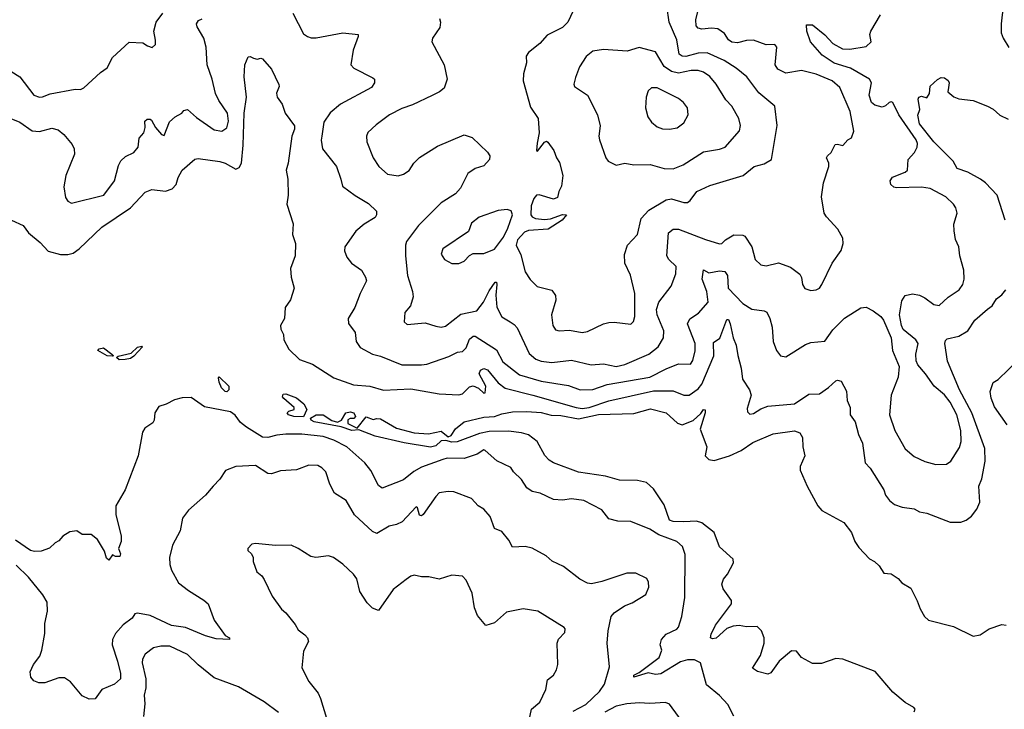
# Model space of a CAD drawing. Extents: x 2133489 to 2292442, y 756223 to 916462.
# Tile 179 of 256: x 2192535 to 2198049, y 837934 to 841799. Entities that reach past the tile are written whole.
import ezdxf

# ---------------------------------------------------------------- set-up
doc = ezdxf.new("R2010")
doc.units = 0

msp = doc.modelspace()

# ---------------------------------------------------------------- linework, layer by layer
at = {"layer": '0CON20XD'}
for points in [[(2192485, 841510), (2192535, 841478), (2192615, 841375.6), (2192645, 841364.4), (2192663.1, 841366.9), (2192705, 841383.3), (2192845, 841409.2), (2192875, 841408), (2192895, 841416.2), (2192987, 841503), (2193025, 841528), (2193055, 841585.8), (2193148.3, 841671.7), (2193225, 841668.8), (2193251.7, 841651.7), (2193277.5, 841642.5), (2193295, 841660), (2193296.4, 841683.6), (2193285.8, 841735), (2193299.2, 841785), (2193336.7, 841835)], [(2194064.7, 841834.7), (2194125, 841720), (2194146.7, 841705), (2194167.6, 841697.6), (2194195, 841697.5), (2194345.6, 841725.6), (2194430, 841715), (2194431.2, 841705), (2194401.7, 841628.3), (2194389.4, 841545), (2194406.1, 841526.1), (2194513.4, 841473.4), (2194522, 841465), (2194522.5, 841445), (2194505, 841419.2), (2194332.5, 841325), (2194273.2, 841276.8), (2194239.2, 841225), (2194226.2, 841145), (2194222.6, 841122.6), (2194231.4, 841075), (2194309.5, 840975), (2194334.2, 840905.8), (2194342, 840865), (2194413, 840813), (2194488.8, 840768.8), (2194532.9, 840725), (2194532.9, 840705), (2194525, 840690), (2194465, 840653.1), (2194417, 840613), (2194356, 840525), (2194354.1, 840504.1), (2194367.7, 840467.7), (2194393.3, 840435), (2194448.8, 840395), (2194472.5, 840355), (2194477.5, 840335), (2194441.2, 840265), (2194411.9, 840185), (2194374.4, 840125), (2194376.9, 840096.9), (2194414.2, 840045), (2194420, 839995), (2194442.6, 839962.6), (2194510, 839925), (2194555, 839913.5), (2194675.4, 839865.4), (2194785, 839863.8), (2194815, 839868.5), (2194939.1, 839910.9), (2194986.7, 839935), (2195015, 839939.5), (2195035, 839959.1), (2195055, 840008.5), (2195075, 840025.4), (2195085, 840025.5), (2195205, 839948.5), (2195241.7, 839881.7), (2195335, 839809.1), (2195455, 839773.2), (2195609, 839749), (2195673.3, 839725), (2195745, 839725.8), (2195825, 839754.8), (2196065, 839796.3), (2196155, 839841.3), (2196225, 839869.6), (2196292.5, 839867.5), (2196305, 839888.8), (2196317.5, 839942.5), (2196318.1, 839985), (2196275.3, 840095), (2196287.6, 840122.4), (2196335.8, 840155), (2196390.9, 840215), (2196383.1, 840275), (2196357.2, 840345), (2196365, 840396.7), (2196395, 840379.6), (2196455, 840391.6), (2196485, 840386.8), (2196499.6, 840365), (2196503.3, 840295), (2196585, 840208.9), (2196635, 840175.6), (2196705, 840167.5), (2196718.9, 840158.9), (2196736.9, 840125), (2196749.5, 840075), (2196754.4, 839995), (2196774.4, 839944.4), (2196795.9, 839915.9), (2196825, 839908.8), (2196935, 839977.8), (2196965, 839990.6), (2197045, 839997.1), (2197089.4, 840060.6), (2197155, 840126.5), (2197246.6, 840183.4), (2197275, 840187.1), (2197315, 840167.5), (2197358, 840135), (2197371.9, 840115), (2197416.2, 840015), (2197424, 839945), (2197461.2, 839855), (2197455.8, 839795), (2197415.4, 839694.6), (2197405.6, 839584.4), (2197436.9, 839496.9), (2197494, 839394), (2197545, 839350.8), (2197605, 839322.2), (2197665, 839305.4), (2197725, 839308.5), (2197750, 839325), (2197799.2, 839400.8), (2197808, 839435), (2197806.5, 839496.5), (2197783.8, 839585), (2197746.5, 839655), (2197715, 839696.1), (2197657.1, 839745), (2197608.1, 839815), (2197564.3, 839865), (2197556.6, 839886.6), (2197554.4, 839925), (2197566.2, 839985), (2197552.9, 840005), (2197482.9, 840062.9), (2197473.3, 840085), (2197463.1, 840145), (2197475.9, 840224.1), (2197495, 840253.3), (2197535, 840262), (2197575, 840255.7), (2197605, 840240.6), (2197655, 840201.9), (2197685, 840197.5), (2197735, 840244.4), (2197795.8, 840285), (2197817.8, 840315), (2197824.4, 840345), (2197822.2, 840395), (2197800.5, 840475), (2197794.4, 840525), (2197776.9, 840566.9), (2197767.7, 840615), (2197767.4, 840652.6), (2197784.5, 840715), (2197778.5, 840745), (2197765.6, 840765), (2197721.4, 840805), (2197635, 840853.2), (2197585, 840860), (2197446.4, 840856.4), (2197430.2, 840860.2), (2197414.4, 840874.4), (2197410.8, 840895), (2197423.8, 840916.2), (2197495, 840944.5), (2197506.9, 840955), (2197510.8, 841015), (2197546.1, 841053.9), (2197561.8, 841085), (2197563.8, 841105), (2197555.4, 841125), (2197458.5, 841265), (2197425, 841333.8), (2197415, 841338), (2197405, 841334.2), (2197384.3, 841315.7), (2197365, 841309.2), (2197325, 841319.2), (2197305.4, 841335), (2197292.9, 841375), (2197305.4, 841444.6), (2197293.8, 841465), (2197187.8, 841527.8), (2197095.7, 841555.7), (2197029.4, 841599.4), (2196964.4, 841675), (2196943.8, 841735), (2196940.7, 841769.3), (2196975, 841770), (2197045, 841714.4), (2197089.4, 841665), (2197143.3, 841635), (2197185, 841632.7), (2197275, 841649.2), (2197303.3, 841675), (2197296.7, 841715), (2197301.2, 841735), (2197355.7, 841825)], [(2194886.7, 841805), (2194892.5, 841785), (2194887.1, 841755), (2194846.2, 841695), (2194842.5, 841675), (2194912.2, 841545), (2194928.5, 841465), (2194911.9, 841415), (2194886, 841394), (2194845, 841373.5), (2194735, 841321.9), (2194675, 841301.1), (2194605.4, 841264.6), (2194530.6, 841209.4), (2194485, 841166), (2194477.1, 841145), (2194479.4, 841115), (2194514.4, 841025), (2194545.6, 840975), (2194595, 840933.6), (2194655, 840923.8), (2194685, 840933.6), (2194715.9, 840954.1), (2194741.9, 840995), (2194773.8, 841026.2), (2194875, 841090.5), (2195025, 841152.9), (2195068.3, 841138.3), (2195155.6, 841055.6), (2195168, 841035), (2195166.7, 841015), (2195135, 840980), (2195085, 840964), (2195045, 840935.8), (2195003.1, 840855), (2194975, 840823.1), (2194895, 840772), (2194769.4, 840645), (2194701.9, 840555), (2194695.6, 840534.4), (2194695.4, 840475), (2194706.5, 840365), (2194735.8, 840275), (2194739.2, 840245), (2194724.4, 840195.6), (2194692.4, 840157.6), (2194688, 840105), (2194705, 840090), (2194805, 840100), (2194865, 840080.5), (2194895, 840076.5), (2194919.4, 840080.6), (2195005, 840148.1), (2195095, 840167.8), (2195132.2, 840215), (2195165, 840279.3), (2195197.9, 840327.9), (2195205, 840327.5), (2195207.4, 840315), (2195200.7, 840255), (2195206.8, 840186.8), (2195235, 840134.2), (2195281.2, 840105), (2195305, 840091.4), (2195322, 840072), (2195387.4, 839927.4), (2195425, 839896.4), (2195455.3, 839885.3), (2195515, 839876.9), (2195625, 839890), (2195735.4, 839865.4), (2195805, 839870.8), (2195875, 839856), (2195925, 839867.1), (2196058.9, 839925), (2196110, 839965), (2196140, 840015), (2196142.3, 840055), (2196104.8, 840144.8), (2196101.4, 840175), (2196113.8, 840216.2), (2196184.4, 840305), (2196210, 840375), (2196210.8, 840415), (2196171.1, 840455), (2196159.6, 840475), (2196168.2, 840605), (2196195, 840624.5), (2196225, 840625.5), (2196375, 840566.5), (2196455, 840542), (2196467.5, 840545), (2196487.5, 840565), (2196535, 840593.3), (2196585, 840591.2), (2196596.2, 840585), (2196636, 840525), (2196654, 840455), (2196685.7, 840425.7), (2196715, 840420), (2196785, 840436.5), (2196852.5, 840412.5), (2196905, 840373.3), (2196914.2, 840354.2), (2196920, 840315), (2196932.6, 840292.6), (2196965, 840281.4), (2196995, 840284.2), (2197013.8, 840295), (2197028, 840315), (2197085.6, 840434.4), (2197135.8, 840505), (2197147.5, 840545), (2197144.3, 840575), (2197117.1, 840625), (2197053.1, 840693.1), (2197040, 840715), (2197025.7, 840805), (2197037.5, 840885), (2197066.2, 840975), (2197066.7, 840995), (2197054.2, 841024.2), (2197058.8, 841035), (2197078.8, 841055), (2197101.2, 841098.8), (2197115, 841101.2), (2197145, 841093.3), (2197172.5, 841125), (2197193, 841137), (2197205.8, 841174.2), (2197186.4, 841285), (2197128.7, 841418.7), (2197085.8, 841455), (2196995, 841492.5), (2196913, 841513), (2196825, 841499.5), (2196781.3, 841521.3), (2196765.8, 841545.8), (2196776, 841645), (2196765, 841658.8), (2196715, 841658.1), (2196645, 841684.4), (2196605, 841682.5), (2196555, 841669.5), (2196522.8, 841672.8), (2196505.4, 841685.4), (2196481.7, 841721.7), (2196445, 841746.9), (2196408.6, 841751.4), (2196355, 841744.5), (2196335, 841750.8), (2196324.4, 841765), (2196322, 841798), (2196333.8, 841845)], [(2195635, 841848.8), (2195604.3, 841785), (2195575, 841754.2), (2195488.8, 841711.2), (2195448.8, 841665), (2195384, 841615), (2195371.4, 841595), (2195373.6, 841556.4), (2195355.7, 841494.3), (2195353.8, 841455), (2195395, 841307.5), (2195438, 841245), (2195443.8, 841165), (2195433.9, 841106.1), (2195430, 841065), (2195435, 841062.5), (2195475, 841112.5), (2195485, 841117.5), (2195493, 841113), (2195526.7, 841065), (2195541.2, 841025), (2195558.5, 840998.5), (2195576.5, 840925), (2195570, 840865), (2195554.3, 840835), (2195547.9, 840802.1), (2195525, 840792.9), (2195445, 840817.1), (2195430, 840815), (2195415, 840796.2), (2195400, 840755), (2195396.7, 840705), (2195404.2, 840694.2), (2195423.8, 840685), (2195475, 840678.5), (2195507, 840683), (2195575, 840707.5), (2195597.5, 840705), (2195574, 840675), (2195494, 840625), (2195385, 840616.7), (2195361.4, 840608.6), (2195323.5, 840565), (2195314.7, 840534.7), (2195341.4, 840481.4), (2195365.5, 840385.5), (2195393.6, 840343.6), (2195433.7, 840303.7), (2195515, 840282.9), (2195536, 840254), (2195537.7, 840227.7), (2195513.6, 840145), (2195520, 840085), (2195535, 840060.8), (2195555.6, 840055.6), (2195615, 840058.2), (2195685, 840046.2), (2195715, 840052.1), (2195805, 840094.4), (2195835, 840101.4), (2195865, 840104.3), (2195958.3, 840091.7), (2195972.7, 840107.3), (2195980.6, 840135), (2195980.5, 840265), (2195955, 840366.7), (2195923.5, 840435), (2195922.2, 840482.2), (2195938.9, 840535), (2195995.6, 840595), (2196015, 840684), (2196058.8, 840731.2), (2196155, 840789.7), (2196185, 840794.7), (2196255, 840773.6), (2196275, 840773.5), (2196290.5, 840785), (2196326.9, 840835), (2196399.8, 840869.8), (2196586.7, 840925), (2196648, 840975), (2196705, 840990), (2196744.6, 841015.4), (2196777.5, 841205), (2196765, 841313.3), (2196675, 841388.9), (2196608, 841478), (2196547.8, 841527.8), (2196479.6, 841569.6), (2196385, 841613.6), (2196335, 841610.2), (2196265, 841592.4), (2196244.3, 841594.3), (2196227.5, 841605), (2196214.8, 841685), (2196172.1, 841785), (2196160, 841875)], [(2198043.4, 841875), (2198031.3, 841775), (2198032.1, 841725), (2198042.2, 841695), (2198075, 841642.9)], [(2192445, 841261.4), (2192535, 841223.9), (2192605, 841176.5), (2192645, 841172.5), (2192715, 841191.5), (2192751.2, 841181.2), (2192783.1, 841155), (2192828.9, 841098.9), (2192840.6, 841075), (2192841.4, 841045), (2192794, 840925), (2192782.7, 840862.7), (2192792.3, 840802.3), (2192805, 840782.5), (2192825, 840770), (2193006.2, 840815), (2193065.6, 840895), (2193087.9, 840982.1), (2193102, 841008), (2193127.2, 841032.8), (2193175, 841054), (2193199.2, 841085), (2193203.8, 841135), (2193230, 841165), (2193238, 841195), (2193235, 841230), (2193249.5, 841240.5), (2193265, 841241.2), (2193273.3, 841235), (2193295, 841193.8), (2193330, 841155), (2193345, 841150), (2193374.1, 841225.9), (2193405, 841253.8), (2193443.3, 841275), (2193455, 841290), (2193475, 841296), (2193525, 841250), (2193625, 841181.2), (2193666.6, 841173.4), (2193695, 841191.9), (2193705, 841230), (2193699.2, 841275), (2193651.1, 841345), (2193631.5, 841385), (2193613.5, 841465), (2193585.6, 841545.6), (2193578.6, 841645), (2193566.9, 841695), (2193528.9, 841758.9), (2193525.5, 841775), (2193536.8, 841793.2), (2193557.5, 841802.5)], [(2196195, 840963.5), (2196250, 840985), (2196365, 841057.8), (2196455, 841073.2), (2196485.3, 841084.7), (2196566.9, 841175), (2196572.2, 841205), (2196562.2, 841245), (2196523.6, 841313.6), (2196490.2, 841350.2), (2196435, 841437.5), (2196400, 841480), (2196365, 841504.5), (2196335, 841514.6), (2196295, 841514.7), (2196225, 841499.5), (2196185, 841508), (2196145, 841535.3), (2196095, 841618.1), (2196005, 841643.1), (2195937.4, 841622.6), (2195805, 841632.1), (2195745, 841622.5), (2195707.6, 841592.4), (2195671.1, 841535), (2195648.1, 841475), (2195637.7, 841437.7), (2195642.5, 841425), (2195715.8, 841375), (2195770.5, 841265), (2195786.7, 841203.3), (2195778.9, 841145), (2195782.2, 841125), (2195818.1, 841025), (2195830.8, 841005), (2195875, 840983.1), (2195925, 840994.3), (2195975, 840984.4), (2196066.4, 840986.4), (2196144.6, 840964.6), (2196195, 840963.5)], [(2192489.2, 840675), (2192555.3, 840645.3), (2192585, 840604.6), (2192649.6, 840549.6), (2192695, 840501.5), (2192763.1, 840483.1), (2192805, 840482.8), (2192835, 840490), (2192868.5, 840515), (2192995, 840635.4), (2193156.2, 840743.8), (2193238.3, 840831.7), (2193275, 840847.1), (2193351.7, 840838.3), (2193389.2, 840850.8), (2193411.1, 840875), (2193423.3, 840915), (2193444.4, 840955), (2193515, 841016.7), (2193535, 841020.6), (2193655, 841003.6), (2193685, 840994.5), (2193745, 840960.6), (2193765, 840970.8), (2193776.9, 840995), (2193787.4, 841095), (2193792.5, 841275), (2193804.6, 841364.6), (2193791.7, 841478.3), (2193795.6, 841545), (2193815, 841590), (2193825, 841592.5), (2193845, 841583.8), (2193865, 841576.7), (2193885, 841583.3), (2193895, 841578.8), (2193945, 841521.2), (2193986, 841435), (2193988, 841425), (2193974.1, 841385.9), (2193976.7, 841365), (2194005.9, 841325.9), (2194022, 841275), (2194074.5, 841204.5), (2194073.6, 841185), (2194059.1, 841145), (2194039.2, 840995), (2194028, 840955), (2194037.5, 840905), (2194039.1, 840815), (2194031.5, 840765), (2194066, 840655), (2194063.1, 840595), (2194080.5, 840545), (2194076.9, 840475), (2194051.5, 840405), (2194054.6, 840355), (2194072.7, 840295), (2194051.2, 840228.8), (2194022.5, 840185), (2194017.8, 840125), (2193996.4, 840085), (2193996.9, 840065), (2194011.8, 840035), (2194014.5, 840005), (2194041.9, 839951.9), (2194102.5, 839895), (2194175, 839867.8), (2194295, 839792.5), (2194405, 839751.8), (2194495.9, 839745.9), (2194571.9, 839721.9), (2194725, 839730), (2194885, 839702.8), (2194995, 839696), (2195015, 839702.2), (2195055, 839742.2), (2195075, 839746.3), (2195103.7, 839733.7), (2195135, 839706.7), (2195142.5, 839707.5), (2195145.2, 839745.2), (2195108.2, 839815), (2195115, 839834.2), (2195135, 839844.4), (2195155, 839836.5), (2195214, 839764), (2195254.5, 839734.5), (2195408.1, 839695), (2195650.8, 839625), (2195685, 839620.4), (2195725, 839626.1), (2195835, 839662.4), (2196085, 839719.2), (2196195, 839719.4), (2196255, 839695.4), (2196285, 839695.4), (2196335, 839730.3), (2196354.6, 839755.4), (2196422.5, 839915), (2196420, 839990), (2196455.6, 840014.4), (2196495, 840118.8), (2196505, 840119.2), (2196513.6, 840093.6), (2196530.3, 840015), (2196547.5, 839975), (2196557.6, 839917.6), (2196576.4, 839845), (2196583.1, 839785), (2196623.1, 839725), (2196631.1, 839695), (2196609.1, 839619.1), (2196610.9, 839600.9), (2196625, 839588.6), (2196645, 839592.2), (2196685, 839618.1), (2196725, 839632.5), (2196875, 839646.4), (2196955, 839701.1), (2197015, 839702.5), (2197065, 839737.5), (2197105, 839775.7), (2197115, 839779.2), (2197135, 839773.3), (2197165, 839717.5), (2197168.6, 839665), (2197185.6, 839625), (2197185.7, 839585), (2197213.5, 839545), (2197232.9, 839475), (2197254.5, 839425), (2197270, 839315), (2197297.5, 839285), (2197374, 839165), (2197383.8, 839135), (2197406.7, 839105), (2197435, 839081.2), (2197477.1, 839067.1), (2197545, 839058), (2197575, 839041.2), (2197615, 839033.8), (2197746.4, 838983.6), (2197805, 838983.8), (2197835.9, 838994.1), (2197865, 839016.2), (2197895.7, 839055), (2197911.4, 839095), (2197907.5, 839185), (2197922.9, 839225), (2197942.3, 839325), (2197939.7, 839395), (2197867.6, 839595), (2197799.2, 839725), (2197730.4, 839885), (2197715.6, 839985), (2197719.8, 840000.2), (2197730.2, 840009.8), (2197794.7, 840025.3), (2197845, 840054.4), (2197885, 840114.3), (2197955, 840175.6), (2197980.8, 840195), (2198006, 840235), (2198035, 840256.2), (2198058.8, 840285)], [(2198053.3, 840675), (2198008.9, 840815), (2197944.2, 840884.2), (2197916.7, 840905), (2197845, 840943.4), (2197784.8, 840964.8), (2197763.3, 841005), (2197654.7, 841115), (2197574.3, 841215), (2197565.8, 841264.2), (2197576.7, 841295), (2197566.2, 841353.8), (2197570, 841365), (2197585, 841370), (2197615, 841360), (2197630, 841385), (2197634.2, 841425.8), (2197675.9, 841464.1), (2197695, 841474), (2197715, 841473.1), (2197735, 841457.5), (2197740, 841445), (2197737.7, 841417.7), (2197733.9, 841393.9), (2197765.8, 841365.8), (2197795, 841355.8), (2197875, 841346.4), (2197955, 841314.4), (2197987.2, 841297.2), (2198025, 841264.2), (2198070.3, 841240.3)], [(2196175, 841184.4), (2196217.4, 841192.6), (2196255, 841221.4), (2196278.9, 841265), (2196274.5, 841304.5), (2196253.1, 841335), (2196225, 841357.8), (2196105, 841416.9), (2196073.4, 841416.6), (2196055, 841400), (2196043.1, 841365), (2196040, 841305), (2196052.9, 841255), (2196073.7, 841223.7), (2196105, 841198.6), (2196135, 841186.9), (2196175, 841184.4)], [(2194955, 840432.5), (2194995, 840433.1), (2195024, 840445), (2195055, 840478), (2195075, 840488), (2195135, 840489.2), (2195195, 840512), (2195245, 840580), (2195269, 840631), (2195294.6, 840705), (2195288.1, 840728.1), (2195265, 840735.6), (2195215, 840729.5), (2195108.8, 840691.2), (2195065, 840658.6), (2195048.9, 840611.1), (2194904.2, 840515), (2194896, 840485), (2194915, 840454), (2194955, 840432.5)], [(2193055, 839913.8), (2193025, 839914.4), (2192972.5, 839945), (2192980, 839955), (2193005, 839959.2), (2193051.2, 839925), (2193060, 839915), (2193055, 839913.8)], [(2193092.8, 839892.8), (2193077.5, 839905), (2193086.2, 839913.8), (2193159.6, 839930.4), (2193195, 839964), (2193219.3, 839969.3), (2193222.5, 839965), (2193175, 839912.9), (2193155, 839900.6), (2193125, 839894.5), (2193092.8, 839892.8)], [(2198065, 839528.8), (2197995, 839630), (2197975, 839677.5), (2197970.8, 839715), (2197987.5, 839765), (2198015, 839783.3), (2198131.2, 839895)], [(2193695, 839714.2), (2193685, 839716), (2193665, 839736.2), (2193652.3, 839767.7), (2193648.3, 839791.7), (2193652.5, 839797.5), (2193705.9, 839745.9), (2193706.2, 839725), (2193695, 839714.2)], [(2196535.4, 837895.4), (2196501.2, 837961.2), (2196455, 838012), (2196381.1, 838071.1), (2196347.5, 838195), (2196315, 838212.1), (2196275, 838212), (2196235, 838199.6), (2196125, 838133.7), (2196095, 838129.8), (2196055, 838139.6), (2195974, 838115), (2195975, 838125.6), (2196005, 838140), (2196116.7, 838225), (2196131.9, 838265), (2196122.5, 838295), (2196130, 838325), (2196155.3, 838354.7), (2196215, 838382.9), (2196224, 838395), (2196242.5, 838455), (2196259.8, 838560.2), (2196262, 838802), (2196246.4, 838846.4), (2196215.4, 838875.4), (2196115, 838912.5), (2196065, 838943.3), (2195957, 838987), (2195885, 838989.2), (2195835, 839001.4), (2195795, 839052.5), (2195695, 839104.3), (2195625, 839114.4), (2195575, 839107.1), (2195525, 839109.1), (2195450, 839145), (2195405, 839154.2), (2195374.6, 839174.6), (2195345, 839222.9), (2195300.8, 839265), (2195285, 839288.8), (2195206.9, 839326.9), (2195142.5, 839385), (2195135, 839387.5), (2195096.2, 839363.8), (2195025, 839340.4), (2194929.3, 839340.7), (2194905, 839334.4), (2194785, 839290.4), (2194743.1, 839266.9), (2194685, 839220), (2194565, 839173.8), (2194545, 839188.8), (2194501.7, 839271.7), (2194467.1, 839315), (2194366.7, 839405), (2194295, 839442.4), (2194235, 839462.1), (2194115, 839476.5), (2194025.9, 839475.9), (2193975, 839470.9), (2193925, 839456.8), (2193895, 839460), (2193804.7, 839514.7), (2193771.5, 839541.5), (2193741.8, 839581.8), (2193715, 839600.9), (2193570, 839630), (2193495, 839681.4), (2193445, 839679.2), (2193401.1, 839668.9), (2193355.6, 839644.4), (2193315, 839630.8), (2193292, 839595), (2193288, 839555), (2193280.5, 839539.5), (2193235, 839510), (2193222.9, 839487.1), (2193197.9, 839355), (2193125.4, 839164.6), (2193073.3, 839075), (2193072.5, 839025), (2193104.2, 838905.8), (2193102.5, 838875), (2193087.5, 838835), (2193100, 838805), (2193095, 838790), (2193070.7, 838790.7), (2193055, 838800), (2193035, 838770), (2193021.7, 838781.7), (2193010.7, 838820.7), (2192970, 838885), (2192935, 838913.3), (2192885, 838913.8), (2192854.3, 838934.3), (2192815, 838929.2), (2192776.1, 838903.9), (2192755, 838877.5), (2192733.6, 838866.4), (2192702.3, 838837.7), (2192655, 838820), (2192617.7, 838817.7), (2192595, 838824.3), (2192512.1, 838882.1)], [(2194125, 839573.8), (2194070, 839575), (2194041.2, 839585), (2194033.8, 839596.2), (2194042.5, 839605), (2194072.5, 839615), (2194072.5, 839625), (2194013.8, 839675), (2194006.2, 839685), (2194010.5, 839699.5), (2194025, 839701.2), (2194085, 839680), (2194125.5, 839645.5), (2194142.9, 839615), (2194125, 839573.8)], [(2195195, 839574.3), (2195235, 839590.2), (2195295, 839601.2), (2195375, 839602.7), (2195455, 839598.4), (2195512.2, 839582.2), (2195565, 839580), (2195665, 839561.3), (2195776.2, 839586.2), (2195975, 839592.6), (2196067.6, 839617.6), (2196155, 839596.5), (2196218.3, 839538.3), (2196245, 839528.2), (2196306.7, 839553.3), (2196348.8, 839591.2), (2196365, 839614), (2196373.3, 839613.3), (2196374.3, 839595), (2196346.4, 839505), (2196382.9, 839405), (2196374.6, 839354.6), (2196395, 839333.5), (2196425, 839327.9), (2196510, 839355), (2196575, 839385.2), (2196640.4, 839429.6), (2196755, 839478.5), (2196875, 839495.4), (2196904, 839484), (2196918.3, 839458.3), (2196920.8, 839405), (2196931.9, 839355), (2196906.9, 839295), (2196905.6, 839275), (2196945, 839184), (2197004.2, 839075), (2197028, 839048), (2197151.2, 838981.2), (2197193.3, 838925), (2197212.9, 838875), (2197235, 838841.9), (2197295, 838776.7), (2197323, 838763), (2197347.7, 838737.7), (2197375, 838697.5), (2197415, 838693.3), (2197455, 838666.7), (2197475, 838643.8), (2197525, 838613.8), (2197561.7, 838541.7), (2197577.2, 838497.2), (2197602.9, 838455), (2197625, 838434.2), (2197765, 838398.1), (2197875, 838344.4), (2197915, 838350.8), (2197965, 838385.8), (2198035, 838408.8), (2198060, 838405)], [(2197545, 837920), (2197550, 837935), (2197543.3, 837945), (2197495, 837972.9), (2197425, 838030.5), (2197326.6, 838146.6), (2197145, 838216.1), (2197105, 838219.1), (2197025, 838191.2), (2196975, 838190.4), (2196914.2, 838224.2), (2196885, 838260.5), (2196857.8, 838262.2), (2196788.1, 838205), (2196741.9, 838138.1), (2196725, 838131.4), (2196666.3, 838146.3), (2196638.8, 838165), (2196683.6, 838236.4), (2196704.5, 838305), (2196704.5, 838334.5), (2196689.4, 838375), (2196665, 838397.8), (2196605, 838396.2), (2196565, 838404.2), (2196530.5, 838399.5), (2196495, 838386.8), (2196435, 838333.8), (2196415, 838330), (2196404, 838335), (2196406.7, 838355), (2196432.3, 838405), (2196521.4, 838525), (2196522, 838545), (2196475, 838609.2), (2196467.5, 838635), (2196476.6, 838663.4), (2196498.7, 838691.3), (2196533.3, 838755), (2196530, 838775), (2196455, 838844.3), (2196423.8, 838925), (2196355, 838979.2), (2196325, 838989.4), (2196255, 838984.8), (2196195, 838987.3), (2196174.8, 838995), (2196145, 839080.5), (2196085, 839170.6), (2196045, 839205.9), (2195995, 839217.3), (2195895, 839217.7), (2195815, 839240), (2195665, 839262.6), (2195524.8, 839314.8), (2195500.2, 839330.2), (2195476.6, 839356.6), (2195432.5, 839435), (2195385, 839472.7), (2195345, 839484.1), (2195273.2, 839493.2), (2195165, 839490.2), (2195110.4, 839479.6), (2194985, 839433.3), (2194955, 839431.7), (2194921.4, 839441.4), (2194895, 839439), (2194865, 839410.6), (2194835, 839402.6), (2194687.7, 839427.7), (2194525.3, 839465.3), (2194435, 839500), (2194395, 839497.5), (2194335, 839518), (2194185, 839545.6), (2194168, 839555), (2194163.8, 839565), (2194195, 839584.2), (2194233.9, 839583.9), (2194282.3, 839552.3), (2194315, 839543.8), (2194336.4, 839553.6), (2194361.2, 839595), (2194385, 839602), (2194406.7, 839595), (2194416.2, 839575), (2194405.9, 839564.1), (2194385, 839563.3), (2194373.6, 839556.4), (2194373.3, 839535), (2194425, 839510), (2194475, 839572.5), (2194515, 839558), (2194535.7, 839564.3), (2194555, 839561.1), (2194645, 839508.9), (2194745, 839482.7), (2194825, 839478), (2194895, 839492.5), (2194935, 839461.8), (2194951.7, 839468.3), (2194975, 839506.8), (2195025, 839545.6), (2195135, 839571.9), (2195195, 839574.3)], [(2195635.3, 837924.7), (2195705, 837960.7), (2195782.5, 838035), (2195810.8, 838075), (2195837.9, 838172.1), (2195825.6, 838305), (2195830, 838375), (2195847.5, 838455), (2195864.2, 838475), (2195922, 838515), (2195965, 838530.6), (2196041.4, 838578.6), (2196058.3, 838618.3), (2196056.8, 838646.8), (2196046.6, 838666.6), (2195985, 838697.1), (2195935, 838697.5), (2195795, 838650), (2195737.7, 838637.7), (2195715, 838642), (2195672.8, 838662.8), (2195580, 838735), (2195516.2, 838765), (2195483.8, 838795), (2195405, 838837.5), (2195365, 838847.5), (2195295, 838842.5), (2195275, 838882.5), (2195235, 838930), (2195195, 838946.7), (2195169.4, 839015), (2195135, 839056), (2195102, 839075), (2195066.2, 839116.2), (2194966.2, 839153.8), (2194935, 839155.5), (2194885, 839147.5), (2194865, 839127.5), (2194795, 839025.6), (2194785, 839019.2), (2194775, 839022), (2194763.6, 839063.6), (2194755, 839068), (2194676.2, 838985), (2194645, 838970), (2194605, 838960.9), (2194535, 838919.6), (2194511.2, 838931.2), (2194409.4, 839025), (2194364.2, 839105), (2194298.6, 839145), (2194272.5, 839195), (2194248.9, 839265), (2194227.8, 839287.8), (2194205, 839300), (2194155, 839301.9), (2194085, 839275.6), (2193995, 839271.4), (2193945, 839252.9), (2193925, 839255.7), (2193855, 839300.6), (2193745, 839295.7), (2193687.6, 839272.4), (2193655, 839223.3), (2193618.8, 839185)], [(2193618.8, 839185), (2193575.9, 839134.1), (2193480.3, 839049.7), (2193447.1, 839005), (2193434.2, 838935), (2193390.6, 838855), (2193374.3, 838785), (2193375.8, 838745), (2193384.6, 838714.6), (2193425, 838642.5), (2193480.2, 838600.2), (2193566.7, 838546.7), (2193590, 838525), (2193623.8, 838433.8), (2193685, 838347.5), (2193710, 838335), (2193710, 838325), (2193635, 838330), (2193575, 838345.5), (2193463.6, 838393.6), (2193385, 838404.2), (2193265, 838460), (2193195, 838473.1), (2193180.5, 838469.5), (2193164, 838445), (2193115, 838408.6), (2193071.2, 838358.8), (2193054.5, 838325), (2193052.5, 838295), (2193083.1, 838205), (2193099.5, 838135), (2193100, 838105), (2193066.7, 838075), (2192994.4, 838045.6), (2192957.1, 837992.9), (2192925, 837992), (2192885, 838010), (2192818.7, 838088.7), (2192785, 838110.6), (2192755, 838111.1), (2192675, 838082.5), (2192642.3, 838082.3), (2192613.9, 838093.9), (2192596.7, 838115), (2192593.8, 838145), (2192612, 838185), (2192647.4, 838232.6), (2192658.6, 838265), (2192675, 838360), (2192675.5, 838415), (2192691.5, 838485), (2192688.6, 838535), (2192664.3, 838575), (2192584.6, 838675), (2192515, 838741.9)], [(2195385.7, 837865), (2195400.8, 837935), (2195448.8, 837975), (2195481.1, 838045), (2195490.7, 838099.3), (2195525, 838126), (2195540.8, 838155), (2195548.6, 838185), (2195546, 838305), (2195552.7, 838327.3), (2195587.5, 838365), (2195590, 838385), (2195585, 838392.5), (2195436.7, 838485), (2195355, 838497.5), (2195262.1, 838477.9), (2195195, 838419.2), (2195145, 838403.8), (2195099.7, 838459.7), (2195082.4, 838502.4), (2195070, 838585), (2195035, 838657.5), (2195015, 838680), (2194955, 838686.7), (2194885, 838663.8), (2194827.3, 838677.3), (2194785, 838677.5), (2194745, 838685.8), (2194725, 838680), (2194699.1, 838660.9), (2194626.7, 838605), (2194545, 838487.5), (2194511.7, 838501.7), (2194481.2, 838531.2), (2194440.8, 838595), (2194424, 838665), (2194405, 838692), (2194345, 838747.5), (2194293.3, 838785), (2194265, 838794.2), (2194194.2, 838785.8), (2194165, 838790), (2194095, 838836.2), (2194055, 838853.8), (2193967.3, 838852.7), (2193855, 838864.3), (2193835, 838860), (2193813.3, 838835), (2193812.5, 838825), (2193832.5, 838805), (2193842.5, 838785), (2193843, 838763), (2193862.5, 838705), (2193891.7, 838681.7), (2193905, 838662.5), (2193948.8, 838568.8), (2194001.2, 838495), (2194026.2, 838475), (2194078.7, 838408.7), (2194095, 838378.8), (2194132.5, 838352.5), (2194146.7, 838335), (2194153.3, 838315), (2194125, 838260), (2194115, 838167.5), (2194155, 838090), (2194205.8, 838025), (2194220, 837995), (2194253.8, 837885)], [(2193985, 837916.7), (2193905, 837975.4), (2193759.8, 838059.8), (2193625, 838111.4), (2193535, 838184.4), (2193475, 838242.2), (2193375, 838287.3), (2193325, 838288.5), (2193285, 838278.1), (2193237.4, 838242.6), (2193222.9, 838215), (2193220.6, 838195), (2193240.6, 838105), (2193241.2, 838055), (2193232.7, 838012.7), (2193236.5, 837965), (2193228.1, 837895)], [(2196260, 837845), (2196175, 837963.8), (2196152.3, 837972.3), (2196065, 837966.9), (2196005, 837970), (2195935, 837965.3), (2195875, 837951.8), (2195812.1, 837917.9)]]:
    msp.add_lwpolyline(points, dxfattribs=at)

doc.saveas('drawing.dxf')
